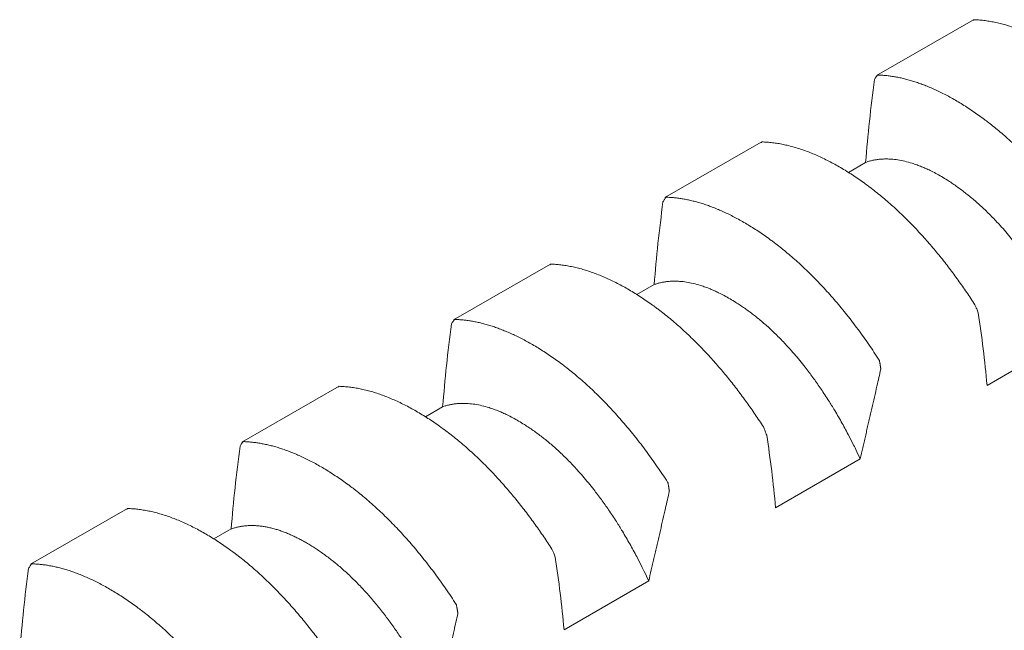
# Model space of a CAD drawing. Header units: millimetres. Extents: x 0 to 594, y 0 to 420.
# Tile 78 of 83: x 507.66 to 514.24, y 374.2 to 378.28. Entities that reach past the tile are written whole.
import ezdxf

# ---------------------------------------------------------------- set-up
doc = ezdxf.new("R2010")
doc.units = ezdxf.units.MM
doc.linetypes.add('K5LT_THIN', pattern=[0])
doc.layers.add('Системный слой', color=7, linetype='Continuous')

# ---------------------------------------------------------------- blocks, each defined once
blk = doc.blocks.new('U3')
at = {"layer": 'Системный слой', "color": 7, "linetype": 'K5LT_THIN', "lineweight": 18}
for p, q in [((513.3893, 377.9073), (514.0386, 378.2795)), ((511.9751, 377.0908), (512.6178, 377.4619)), ((513.3169, 377.3263), (513.2017, 377.2598)), ((510.5609, 376.2743), (511.2102, 376.6466)), ((511.9027, 376.5098), (511.7874, 376.4433)), ((514.1292, 375.8357), (514.6949, 376.1623)), ((509.1467, 375.4578), (509.796, 375.8301)), ((510.4885, 375.6933), (510.3732, 375.6268)), ((512.715, 375.0192), (513.2807, 375.3458)), ((507.7325, 374.6413), (508.3818, 375.0136)), ((509.0743, 374.8768), (508.959, 374.8103)), ((511.3008, 374.2027), (511.8665, 374.5293))]:
    blk.add_line(p, q, dxfattribs=at)
for points, knots in [([(514.0344, 378.2742), (514.0345, 378.2743), (514.0352, 378.2758), (514.0362, 378.2779), (514.0368, 378.2794), (514.0369, 378.2796), (514.0386, 378.2795)], [0.5459303, 0.5459303, 0.5459303, 0.5459303, 0.5612903, 0.7459807, 0.9001511, 1, 1, 1, 1]), ([(514.0386, 378.2795), (514.05, 378.2792), (514.0729, 378.2781), (514.1079, 378.2747), (514.1435, 378.2697), (514.1797, 378.2631), (514.2165, 378.2547), (514.2539, 378.2448), (514.2917, 378.2331), (514.3299, 378.2199), (514.3684, 378.205), (514.4072, 378.1886), (514.4462, 378.1707), (514.4853, 378.1512), (514.5246, 378.1303), (514.564, 378.108), (514.6034, 378.0843), (514.6427, 378.0593), (514.6819, 378.033), (514.7177, 378.0079), (514.7437, 377.9889), (514.7696, 377.9696), (514.7986, 377.9471), (514.8373, 377.9159), (514.8758, 377.8834), (514.9139, 377.8498), (514.9517, 377.8151), (514.9889, 377.7794), (515.0256, 377.743), (515.0615, 377.706), (515.0966, 377.6685), (515.1308, 377.6306), (515.1643, 377.5924), (515.197, 377.5539), (515.2289, 377.5149), (515.2602, 377.4757), (515.2909, 377.436), (515.3209, 377.3961), (515.3503, 377.3558), (515.379, 377.3154), (515.4072, 377.2745), (515.4348, 377.2335), (515.4529, 377.2058), (515.4618, 377.1919)], [0, 0, 0, 0, 0.02634, 0.052775, 0.079301, 0.105956, 0.132697, 0.159533, 0.186399, 0.213259, 0.240091, 0.266892, 0.293663, 0.320386, 0.347081, 0.373754, 0.400414, 0.427032, 0.453584, 0.479965, 0.499738, 0.506229, 0.532478, 0.558829, 0.585011, 0.611012, 0.636668, 0.662151, 0.687116, 0.711701, 0.735673, 0.75939, 0.782546, 0.805391, 0.827824, 0.850167, 0.872198, 0.894026, 0.915535, 0.936929, 0.958083, 0.979105, 1, 1, 1, 1]), ([(513.3917, 377.9033), (513.3902, 377.9012), (513.3857, 377.8949), (513.3797, 377.8861), (513.3761, 377.8794)], [0.4502886, 0.4502886, 0.4502886, 0.4502886, 0.6666667, 0.9852483, 0.9852483, 0.9852483, 0.9852483]), ([(513.3985, 377.91), (513.3966, 377.91), (513.3953, 377.9082), (513.3925, 377.9044), (513.3917, 377.9033)], [0, 0, 0, 0, 0.3333333, 0.4502886, 0.4502886, 0.4502886, 0.4502886]), ([(514.8217, 376.8223), (514.8104, 376.8399), (514.7874, 376.8749), (514.7525, 376.9264), (514.7169, 376.9771), (514.6806, 377.0268), (514.6438, 377.0757), (514.6065, 377.1235), (514.5687, 377.1701), (514.5305, 377.2156), (514.492, 377.2598), (514.4532, 377.3026), (514.4142, 377.344), (514.375, 377.384), (514.3357, 377.4226), (514.2964, 377.4597), (514.257, 377.4952), (514.2176, 377.5293), (514.1784, 377.5617), (514.1426, 377.59), (514.1167, 377.6096), (514.0908, 377.6287), (514.0617, 377.6496), (514.023, 377.6762), (513.9845, 377.7014), (513.9464, 377.725), (513.9087, 377.7472), (513.8714, 377.7679), (513.8347, 377.787), (513.7988, 377.8045), (513.7637, 377.8205), (513.7295, 377.8349), (513.696, 377.8479), (513.6634, 377.8596), (513.6314, 377.8699), (513.6001, 377.8789), (513.5694, 377.8868), (513.5394, 377.8935), (513.51, 377.899), (513.4813, 377.9034), (513.4531, 377.9067), (513.4255, 377.9089), (513.4075, 377.9097), (513.3985, 377.91)], [0, 0, 0, 0, 0.02634, 0.052775, 0.079301, 0.105956, 0.132697, 0.159533, 0.186399, 0.213259, 0.240091, 0.266892, 0.293663, 0.320386, 0.347081, 0.373754, 0.400414, 0.427032, 0.453584, 0.479965, 0.499738, 0.506229, 0.532478, 0.558829, 0.585011, 0.611012, 0.636668, 0.662151, 0.687116, 0.711701, 0.735673, 0.75939, 0.782546, 0.805391, 0.827824, 0.850167, 0.872198, 0.894026, 0.915535, 0.936929, 0.958083, 0.979105, 1, 1, 1, 1]), ([(512.6202, 377.4577), (512.6203, 377.4578), (512.621, 377.4593), (512.622, 377.4615), (512.6226, 377.4629), (512.6227, 377.4631), (512.6244, 377.4631)], [0.5459259, 0.5459259, 0.5459259, 0.5459259, 0.5612878, 0.7459777, 0.9001489, 1, 1, 1, 1]), ([(512.6244, 377.4631), (512.6357, 377.4627), (512.6587, 377.4616), (512.6936, 377.4582), (512.7293, 377.4532), (512.7655, 377.4466), (512.8023, 377.4383), (512.8397, 377.4283), (512.8775, 377.4166), (512.9156, 377.4034), (512.9542, 377.3885), (512.9929, 377.3721), (513.0319, 377.3542), (513.0711, 377.3347), (513.1104, 377.3138), (513.1497, 377.2915), (513.1891, 377.2678), (513.2285, 377.2428), (513.2677, 377.2165), (513.3035, 377.1914), (513.3295, 377.1724), (513.3553, 377.1531), (513.3844, 377.1307), (513.4231, 377.0994), (513.4616, 377.0669), (513.4997, 377.0333), (513.5375, 376.9986), (513.5747, 376.9629), (513.6114, 376.9265), (513.6473, 376.8895), (513.6824, 376.852), (513.7166, 376.8141), (513.7501, 376.7759), (513.7828, 376.7374), (513.8147, 376.6984), (513.846, 376.6592), (513.8767, 376.6195), (513.9067, 376.5796), (513.9361, 376.5393), (513.9648, 376.4989), (513.993, 376.4581), (514.0206, 376.417), (514.0387, 376.3893), (514.0476, 376.3754)], [0, 0, 0, 0, 0.02634, 0.052775, 0.079301, 0.105956, 0.132697, 0.159533, 0.186399, 0.213259, 0.240091, 0.266892, 0.293663, 0.320386, 0.347081, 0.373754, 0.400414, 0.427032, 0.453584, 0.479965, 0.499738, 0.506229, 0.532478, 0.558829, 0.585011, 0.611012, 0.636668, 0.662151, 0.687116, 0.711701, 0.735673, 0.75939, 0.782546, 0.805391, 0.827824, 0.850167, 0.872198, 0.894027, 0.915535, 0.936929, 0.958083, 0.979105, 1, 1, 1, 1]), ([(513.3169, 377.3263), (513.324, 377.3289), (513.3384, 377.3335), (513.3606, 377.3393), (513.3833, 377.3437), (513.4066, 377.3469), (513.4313, 377.3489), (513.4583, 377.3494), (513.4923, 377.3481), (513.5329, 377.3435), (513.5795, 377.3344), (513.6223, 377.3226), (513.6599, 377.3099), (513.6907, 377.298), (513.7198, 377.2856), (513.7513, 377.2709), (513.7863, 377.253), (513.8249, 377.2314), (513.8606, 377.2096), (513.8933, 377.1883), (513.9228, 377.168), (513.9524, 377.1466), (513.9801, 377.1256), (514, 377.11), (514.0199, 377.0939), (514.0417, 377.0758), (514.0714, 377.0499), (514.1009, 377.0229), (514.1303, 376.9949), (514.1595, 376.9659), (514.1884, 376.9358), (514.2202, 376.9014), (514.2546, 376.8625), (514.2913, 376.8188), (514.3242, 376.7778), (514.3531, 376.7401), (514.3784, 376.7061), (514.403, 376.6719), (514.4276, 376.6365), (514.453, 376.5989), (514.4838, 376.5515), (514.5229, 376.4887), (514.5684, 376.4109), (514.6107, 376.3332), (514.6425, 376.2713), (514.6692, 376.2171), (514.6851, 376.1835), (514.6949, 376.1623)], [0, 0, 0, 0, 0.019411, 0.038863, 0.058341, 0.077822, 0.097283, 0.118879, 0.142628, 0.177154, 0.211649, 0.246143, 0.269832, 0.291356, 0.31072, 0.330082, 0.35587, 0.381654, 0.407442, 0.426765, 0.446068, 0.465342, 0.484619, 0.499997, 0.503892, 0.523184, 0.542465, 0.561714, 0.580941, 0.600162, 0.619369, 0.638567, 0.663868, 0.688906, 0.713692, 0.731833, 0.74972, 0.767241, 0.784651, 0.803214, 0.823048, 0.853533, 0.892434, 0.93014, 0.957299, 0.973195, 1, 1, 1, 1]), ([(511.9775, 377.0868), (511.976, 377.0847), (511.9715, 377.0784), (511.9655, 377.0696), (511.9619, 377.0629)], [0.4502834, 0.4502834, 0.4502834, 0.4502834, 0.6666667, 0.9852485, 0.9852485, 0.9852485, 0.9852485]), ([(511.9843, 377.0935), (511.9823, 377.0935), (511.981, 377.0917), (511.9783, 377.0879), (511.9775, 377.0868)], [0, 0, 0, 0, 0.3333333, 0.4502834, 0.4502834, 0.4502834, 0.4502834]), ([(513.4075, 376.0058), (513.3962, 376.0234), (513.3732, 376.0584), (513.3383, 376.1099), (513.3027, 376.1606), (513.2664, 376.2103), (513.2296, 376.2592), (513.1923, 376.307), (513.1544, 376.3536), (513.1163, 376.3991), (513.0777, 376.4433), (513.039, 376.4861), (513, 376.5275), (512.9608, 376.5675), (512.9215, 376.6061), (512.8822, 376.6432), (512.8428, 376.6787), (512.8034, 376.7128), (512.7642, 376.7452), (512.7284, 376.7735), (512.7024, 376.7931), (512.6766, 376.8122), (512.6475, 376.8331), (512.6088, 376.8597), (512.5703, 376.8849), (512.5322, 376.9085), (512.4944, 376.9307), (512.4572, 376.9514), (512.4205, 376.9705), (512.3846, 376.988), (512.3495, 377.004), (512.3153, 377.0184), (512.2818, 377.0314), (512.2492, 377.0431), (512.2172, 377.0534), (512.1859, 377.0624), (512.1552, 377.0703), (512.1252, 377.077), (512.0958, 377.0825), (512.0671, 377.0869), (512.0389, 377.0902), (512.0113, 377.0924), (511.9932, 377.0932), (511.9843, 377.0935)], [0, 0, 0, 0, 0.02634, 0.052775, 0.079301, 0.105956, 0.132697, 0.159533, 0.186399, 0.213258, 0.240091, 0.266892, 0.293663, 0.320386, 0.347081, 0.373754, 0.400413, 0.427032, 0.453584, 0.479964, 0.499737, 0.506229, 0.532478, 0.558829, 0.58501, 0.611012, 0.636668, 0.662151, 0.687116, 0.711701, 0.735673, 0.75939, 0.782546, 0.805391, 0.827824, 0.850167, 0.872198, 0.894026, 0.915535, 0.936929, 0.958083, 0.979105, 1, 1, 1, 1]), ([(511.206, 376.6412), (511.2061, 376.6413), (511.2068, 376.6428), (511.2077, 376.645), (511.2084, 376.6464), (511.2085, 376.6466), (511.2102, 376.6466)], [0.5459308, 0.5459308, 0.5459308, 0.5459308, 0.5612906, 0.7459811, 0.9001513, 1, 1, 1, 1]), ([(511.2102, 376.6466), (511.2215, 376.6463), (511.2445, 376.6451), (511.2794, 376.6417), (511.315, 376.6367), (511.3513, 376.6301), (511.3881, 376.6218), (511.4254, 376.6118), (511.4632, 376.6001), (511.5014, 376.5869), (511.54, 376.572), (511.5787, 376.5556), (511.6177, 376.5377), (511.6569, 376.5182), (511.6962, 376.4973), (511.7355, 376.475), (511.7749, 376.4513), (511.8143, 376.4263), (511.8535, 376.4), (511.8893, 376.3749), (511.9153, 376.3559), (511.9411, 376.3366), (511.9702, 376.3142), (512.0089, 376.2829), (512.0474, 376.2504), (512.0855, 376.2168), (512.1233, 376.1821), (512.1605, 376.1465), (512.1972, 376.11), (512.2331, 376.073), (512.2682, 376.0355), (512.3024, 375.9976), (512.3359, 375.9594), (512.3685, 375.9209), (512.4005, 375.8819), (512.4318, 375.8427), (512.4625, 375.803), (512.4925, 375.7631), (512.5219, 375.7228), (512.5506, 375.6824), (512.5788, 375.6416), (512.6064, 375.6005), (512.6245, 375.5728), (512.6334, 375.5589)], [0, 0, 0, 0, 0.02634, 0.052775, 0.079301, 0.105956, 0.132697, 0.159533, 0.186399, 0.213259, 0.240091, 0.266892, 0.293663, 0.320386, 0.347081, 0.373754, 0.400414, 0.427032, 0.453584, 0.479965, 0.499738, 0.506229, 0.532478, 0.558829, 0.585011, 0.611012, 0.636668, 0.662151, 0.687116, 0.711701, 0.735673, 0.75939, 0.782546, 0.805391, 0.827824, 0.850167, 0.872198, 0.894026, 0.915535, 0.936929, 0.958083, 0.979105, 1, 1, 1, 1]), ([(511.9027, 376.5098), (511.9098, 376.5124), (511.9242, 376.517), (511.9464, 376.5228), (511.9691, 376.5272), (511.9924, 376.5304), (512.0171, 376.5324), (512.044, 376.5329), (512.0781, 376.5316), (512.1186, 376.527), (512.1653, 376.5179), (512.2081, 376.5061), (512.2457, 376.4934), (512.2765, 376.4815), (512.3056, 376.4691), (512.3371, 376.4544), (512.3721, 376.4365), (512.4107, 376.4149), (512.4464, 376.3931), (512.479, 376.3718), (512.5086, 376.3515), (512.5382, 376.3301), (512.5659, 376.3092), (512.5858, 376.2935), (512.6057, 376.2774), (512.6275, 376.2593), (512.6572, 376.2334), (512.6867, 376.2064), (512.7161, 376.1784), (512.7452, 376.1494), (512.7742, 376.1193), (512.806, 376.0849), (512.8404, 376.046), (512.8771, 376.0023), (512.9099, 375.9613), (512.9389, 375.9236), (512.9642, 375.8896), (512.9888, 375.8554), (513.0134, 375.82), (513.0388, 375.7824), (513.0696, 375.735), (513.1087, 375.6722), (513.1542, 375.5944), (513.1965, 375.5167), (513.2283, 375.4548), (513.255, 375.4006), (513.2709, 375.367), (513.2807, 375.3458)], [0, 0, 0, 0, 0.019411, 0.038863, 0.058341, 0.077822, 0.097283, 0.118879, 0.142628, 0.177154, 0.211649, 0.246143, 0.269832, 0.291356, 0.31072, 0.330082, 0.35587, 0.381654, 0.407442, 0.426765, 0.446068, 0.465342, 0.484619, 0.499997, 0.503892, 0.523184, 0.542465, 0.561714, 0.580941, 0.600162, 0.619369, 0.638567, 0.663868, 0.688907, 0.713692, 0.731833, 0.74972, 0.767241, 0.784651, 0.803214, 0.823048, 0.853533, 0.892434, 0.93014, 0.957299, 0.973195, 1, 1, 1, 1]), ([(514.0476, 376.3754), (514.0496, 376.3724), (514.0515, 376.3677), (514.0591, 376.349), (514.0664, 376.3305), (514.07, 376.3204)], [0, 0, 0, 0, 0.3333333, 0.6666667, 0.985248, 0.985248, 0.985248, 0.985248]), ([(510.5633, 376.2703), (510.5618, 376.2682), (510.5573, 376.2619), (510.5513, 376.2531), (510.5477, 376.2464)], [0.4502881, 0.4502881, 0.4502881, 0.4502881, 0.6666667, 0.9852484, 0.9852484, 0.9852484, 0.9852484]), ([(510.5701, 376.277), (510.5681, 376.277), (510.5668, 376.2752), (510.5641, 376.2714), (510.5633, 376.2703)], [0, 0, 0, 0, 0.3333333, 0.4502881, 0.4502881, 0.4502881, 0.4502881]), ([(511.9933, 375.1893), (511.9819, 375.2069), (511.959, 375.2419), (511.9241, 375.2934), (511.8884, 375.3441), (511.8522, 375.3938), (511.8154, 375.4427), (511.778, 375.4905), (511.7402, 375.5371), (511.702, 375.5826), (511.6635, 375.6268), (511.6247, 375.6696), (511.5858, 375.711), (511.5466, 375.751), (511.5073, 375.7896), (511.468, 375.8267), (511.4286, 375.8622), (511.3892, 375.8963), (511.35, 375.9287), (511.3142, 375.957), (511.2882, 375.9766), (511.2624, 375.9957), (511.2333, 376.0167), (511.1946, 376.0432), (511.1561, 376.0684), (511.118, 376.092), (511.0802, 376.1142), (511.043, 376.1349), (511.0063, 376.154), (510.9704, 376.1715), (510.9353, 376.1875), (510.9011, 376.2019), (510.8676, 376.2149), (510.8349, 376.2266), (510.803, 376.2369), (510.7717, 376.2459), (510.741, 376.2538), (510.711, 376.2605), (510.6816, 376.266), (510.6529, 376.2704), (510.6247, 376.2737), (510.5971, 376.2759), (510.579, 376.2767), (510.5701, 376.277)], [0, 0, 0, 0, 0.02634, 0.052775, 0.079301, 0.105956, 0.132697, 0.159533, 0.186399, 0.213258, 0.240091, 0.266892, 0.293663, 0.320386, 0.347081, 0.373754, 0.400413, 0.427032, 0.453584, 0.479964, 0.499738, 0.506229, 0.532478, 0.558829, 0.585011, 0.611012, 0.636668, 0.662151, 0.687116, 0.711701, 0.735673, 0.75939, 0.782546, 0.805391, 0.827824, 0.850167, 0.872198, 0.894026, 0.915535, 0.936929, 0.958083, 0.979105, 1, 1, 1, 1]), ([(513.4185, 375.9443), (513.4193, 375.9451), (513.4189, 375.9474), (513.4182, 375.9516), (513.4173, 375.9569), (513.4164, 375.9624), (513.4155, 375.9673), (513.4147, 375.972), (513.4138, 375.9771), (513.4127, 375.9837), (513.4112, 375.9919), (513.41, 375.999), (513.4093, 376.0026), (513.4092, 376.0032), (513.4075, 376.0058)], [0.0207323, 0.0207323, 0.0207323, 0.0207323, 0.0428738, 0.090708, 0.1467338, 0.1992065, 0.2507101, 0.2970709, 0.3612253, 0.4410497, 0.5612879, 0.7459779, 0.9001491, 1, 1, 1, 1]), ([(513.2807, 375.3458), (513.2865, 375.3705), (513.2952, 375.4077), (513.3068, 375.4575), (513.3155, 375.4949), (513.3242, 375.5325), (513.3329, 375.5699), (513.3416, 375.6075), (513.3502, 375.6451), (513.3617, 375.695), (513.376, 375.7573), (513.3959, 375.8445), (513.41, 375.9068), (513.4185, 375.9443)], [0, 0, 0, 0, 0.123718, 0.186012, 0.249454, 0.311365, 0.374222, 0.437076, 0.499829, 0.562449, 0.68732, 0.812104, 1, 1, 1, 1]), ([(509.7918, 375.8247), (509.7918, 375.8248), (509.7925, 375.8263), (509.7935, 375.8285), (509.7942, 375.8299), (509.7943, 375.8301), (509.796, 375.8301)], [0.5459264, 0.5459264, 0.5459264, 0.5459264, 0.5612881, 0.7459782, 0.9001493, 1, 1, 1, 1]), ([(509.796, 375.8301), (509.8073, 375.8298), (509.8302, 375.8286), (509.8652, 375.8252), (509.9008, 375.8202), (509.9371, 375.8136), (509.9739, 375.8053), (510.0112, 375.7953), (510.049, 375.7836), (510.0872, 375.7704), (510.1257, 375.7555), (510.1645, 375.7391), (510.2035, 375.7212), (510.2427, 375.7017), (510.282, 375.6808), (510.3213, 375.6585), (510.3607, 375.6348), (510.4001, 375.6098), (510.4393, 375.5836), (510.4751, 375.5584), (510.501, 375.5394), (510.5269, 375.5201), (510.556, 375.4977), (510.5947, 375.4664), (510.6332, 375.4339), (510.6713, 375.4003), (510.709, 375.3656), (510.7463, 375.33), (510.783, 375.2935), (510.8188, 375.2565), (510.854, 375.219), (510.8882, 375.1812), (510.9217, 375.1429), (510.9543, 375.1044), (510.9863, 375.0655), (511.0176, 375.0262), (511.0483, 374.9865), (511.0783, 374.9466), (511.1077, 374.9063), (511.1364, 374.8659), (511.1646, 374.8251), (511.1922, 374.784), (511.2102, 374.7563), (511.2192, 374.7424)], [0, 0, 0, 0, 0.02634, 0.052775, 0.079301, 0.105956, 0.132697, 0.159533, 0.186399, 0.213258, 0.240091, 0.266892, 0.293663, 0.320386, 0.347081, 0.373754, 0.400413, 0.427032, 0.453584, 0.479964, 0.499737, 0.506229, 0.532478, 0.558829, 0.58501, 0.611012, 0.636668, 0.662151, 0.687116, 0.711701, 0.735673, 0.75939, 0.782546, 0.805391, 0.827824, 0.850167, 0.872198, 0.894026, 0.915535, 0.936929, 0.958083, 0.979105, 1, 1, 1, 1]), ([(510.4885, 375.6933), (510.4956, 375.6959), (510.51, 375.7005), (510.5321, 375.7063), (510.5549, 375.7107), (510.5782, 375.7139), (510.6028, 375.7159), (510.6298, 375.7164), (510.6638, 375.7151), (510.7044, 375.7105), (510.7511, 375.7014), (510.7939, 375.6896), (510.8315, 375.6769), (510.8623, 375.665), (510.8914, 375.6526), (510.9229, 375.6379), (510.9579, 375.62), (510.9965, 375.5984), (511.0322, 375.5766), (511.0648, 375.5553), (511.0943, 375.5351), (511.124, 375.5137), (511.1517, 375.4927), (511.1716, 375.477), (511.1914, 375.4609), (511.2133, 375.4428), (511.243, 375.4169), (511.2725, 375.3899), (511.3019, 375.3619), (511.331, 375.3329), (511.36, 375.3028), (511.3918, 375.2684), (511.4262, 375.2295), (511.4629, 375.1858), (511.4957, 375.1448), (511.5247, 375.1071), (511.55, 375.0731), (511.5746, 375.0389), (511.5992, 375.0035), (511.6246, 374.9659), (511.6554, 374.9185), (511.6945, 374.8557), (511.74, 374.7779), (511.7823, 374.7002), (511.8141, 374.6383), (511.8408, 374.5841), (511.8567, 374.5505), (511.8665, 374.5293)], [0, 0, 0, 0, 0.019411, 0.038863, 0.058341, 0.077822, 0.097283, 0.118879, 0.142628, 0.177154, 0.211649, 0.246143, 0.269832, 0.291356, 0.31072, 0.330082, 0.35587, 0.381654, 0.407442, 0.426765, 0.446068, 0.465342, 0.484619, 0.499997, 0.503892, 0.523184, 0.542465, 0.561714, 0.580941, 0.600162, 0.619369, 0.638567, 0.663868, 0.688906, 0.713692, 0.731833, 0.74972, 0.767241, 0.784651, 0.803214, 0.823048, 0.853533, 0.892434, 0.93014, 0.957299, 0.973195, 1, 1, 1, 1]), ([(512.6334, 375.5589), (512.6353, 375.5559), (512.6373, 375.5512), (512.6449, 375.5325), (512.6522, 375.514), (512.6558, 375.5039)], [0, 0, 0, 0, 0.3333333, 0.6666667, 0.9852483, 0.9852483, 0.9852483, 0.9852483]), ([(509.149, 375.4538), (509.1475, 375.4517), (509.1431, 375.4454), (509.137, 375.4367), (509.1334, 375.4299)], [0.4502913, 0.4502913, 0.4502913, 0.4502913, 0.6666667, 0.985248, 0.985248, 0.985248, 0.985248]), ([(509.1559, 375.4605), (509.1539, 375.4605), (509.1526, 375.4587), (509.1498, 375.4549), (509.149, 375.4538)], [0, 0, 0, 0, 0.3333333, 0.4502913, 0.4502913, 0.4502913, 0.4502913]), ([(510.5791, 374.3728), (510.5677, 374.3904), (510.5448, 374.4254), (510.5098, 374.4769), (510.4742, 374.5276), (510.438, 374.5773), (510.4012, 374.6262), (510.3638, 374.674), (510.326, 374.7207), (510.2878, 374.7661), (510.2493, 374.8103), (510.2105, 374.8531), (510.1715, 374.8945), (510.1324, 374.9345), (510.0931, 374.9731), (510.0537, 375.0102), (510.0143, 375.0458), (509.975, 375.0798), (509.9358, 375.1122), (509.9, 375.1405), (509.874, 375.1601), (509.8481, 375.1792), (509.8191, 375.2002), (509.7804, 375.2267), (509.7419, 375.2519), (509.7038, 375.2755), (509.666, 375.2977), (509.6288, 375.3184), (509.5921, 375.3375), (509.5562, 375.355), (509.5211, 375.371), (509.4869, 375.3854), (509.4534, 375.3984), (509.4207, 375.4101), (509.3888, 375.4204), (509.3575, 375.4295), (509.3268, 375.4373), (509.2968, 375.444), (509.2674, 375.4495), (509.2387, 375.4539), (509.2105, 375.4572), (509.1829, 375.4594), (509.1648, 375.4602), (509.1559, 375.4605)], [0, 0, 0, 0, 0.02634, 0.052775, 0.079301, 0.105956, 0.132697, 0.159533, 0.186399, 0.213259, 0.240091, 0.266892, 0.293663, 0.320386, 0.347081, 0.373754, 0.400414, 0.427032, 0.453584, 0.479965, 0.499738, 0.506229, 0.532478, 0.558829, 0.585011, 0.611012, 0.636668, 0.662151, 0.687116, 0.711701, 0.735673, 0.75939, 0.782546, 0.805391, 0.827824, 0.850167, 0.872198, 0.894027, 0.915535, 0.936929, 0.958083, 0.979105, 1, 1, 1, 1]), ([(512.0043, 375.1278), (512.0051, 375.1286), (512.0047, 375.1309), (512.004, 375.1351), (512.0031, 375.1404), (512.0022, 375.1459), (512.0013, 375.1508), (512.0005, 375.1555), (511.9996, 375.1606), (511.9985, 375.1672), (511.997, 375.1754), (511.9957, 375.1825), (511.9951, 375.1861), (511.995, 375.1868), (511.9933, 375.1893)], [0.0207324, 0.0207324, 0.0207324, 0.0207324, 0.0428739, 0.0907083, 0.1467342, 0.1992071, 0.2507109, 0.2970719, 0.3612267, 0.4410514, 0.5612901, 0.7459805, 0.900151, 1, 1, 1, 1]), ([(511.8665, 374.5293), (511.8723, 374.554), (511.8809, 374.5912), (511.8926, 374.641), (511.9013, 374.6784), (511.91, 374.716), (511.9187, 374.7534), (511.9274, 374.791), (511.936, 374.8286), (511.9475, 374.8785), (511.9618, 374.9408), (511.9817, 375.028), (511.9958, 375.0903), (512.0043, 375.1278)], [0, 0, 0, 0, 0.123718, 0.186012, 0.249454, 0.311365, 0.374222, 0.437076, 0.499829, 0.562449, 0.68732, 0.812104, 1, 1, 1, 1]), ([(508.3776, 375.0082), (508.3776, 375.0083), (508.3783, 375.0098), (508.3793, 375.012), (508.38, 375.0134), (508.3801, 375.0136), (508.3818, 375.0136)], [0.5459231, 0.5459231, 0.5459231, 0.5459231, 0.561285, 0.7459739, 0.9001459, 1, 1, 1, 1]), ([(508.3818, 375.0136), (508.3931, 375.0133), (508.416, 375.0121), (508.451, 375.0087), (508.4866, 375.0037), (508.5228, 374.9971), (508.5597, 374.9888), (508.597, 374.9788), (508.6348, 374.9671), (508.673, 374.9539), (508.7115, 374.939), (508.7503, 374.9226), (508.7893, 374.9047), (508.8285, 374.8853), (508.8677, 374.8644), (508.9071, 374.842), (508.9465, 374.8183), (508.9859, 374.7933), (509.0251, 374.7671), (509.0609, 374.7419), (509.0868, 374.7229), (509.1127, 374.7036), (509.1418, 374.6812), (509.1805, 374.6499), (509.2189, 374.6174), (509.2571, 374.5838), (509.2948, 374.5491), (509.3321, 374.5135), (509.3688, 374.477), (509.4046, 374.44), (509.4397, 374.4025), (509.474, 374.3647), (509.5075, 374.3264), (509.5401, 374.2879), (509.5721, 374.249), (509.6034, 374.2097), (509.6341, 374.17), (509.6641, 374.1301), (509.6934, 374.0898), (509.7222, 374.0494), (509.7503, 374.0086), (509.7779, 373.9675), (509.796, 373.9398), (509.805, 373.9259)], [0, 0, 0, 0, 0.02634, 0.052775, 0.079301, 0.105956, 0.132697, 0.159533, 0.186399, 0.213258, 0.240091, 0.266892, 0.293663, 0.320386, 0.347081, 0.373754, 0.400414, 0.427032, 0.453584, 0.479965, 0.499737, 0.506229, 0.532478, 0.558829, 0.585011, 0.611012, 0.636668, 0.662151, 0.687116, 0.711701, 0.735673, 0.75939, 0.782546, 0.805391, 0.827824, 0.850167, 0.872198, 0.894026, 0.915535, 0.936929, 0.958083, 0.979105, 1, 1, 1, 1]), ([(509.0743, 374.8768), (509.0813, 374.8793), (509.0956, 374.884), (509.1176, 374.8897), (509.1402, 374.8942), (509.1634, 374.8973), (509.1872, 374.8993), (509.2116, 374.8999), (509.2365, 374.8992), (509.2618, 374.8973), (509.2876, 374.894), (509.3139, 374.8895), (509.3405, 374.8836), (509.3675, 374.8765), (509.3948, 374.8681), (509.4224, 374.8585), (509.4503, 374.8476), (509.4785, 374.8355), (509.5068, 374.8222), (509.5354, 374.8078), (509.564, 374.7922), (509.5928, 374.7755), (509.6215, 374.7578), (509.6503, 374.7391), (509.679, 374.7193), (509.7076, 374.6987), (509.7357, 374.6775), (509.7547, 374.6626), (509.7737, 374.6473), (509.7932, 374.6313), (509.8217, 374.6066), (509.8504, 374.5808), (509.8791, 374.5537), (509.9077, 374.5256), (509.9362, 374.4964), (509.9644, 374.4663), (509.9923, 374.4353), (510.0198, 374.4037), (510.0468, 374.3715), (510.0732, 374.3388), (510.0991, 374.3056), (510.1243, 374.2722), (510.149, 374.2384), (510.173, 374.2044), (510.1964, 374.1703), (510.219, 374.1363), (510.2409, 374.1024), (510.2619, 374.0687), (510.2823, 374.0353), (510.3018, 374.0022), (510.3208, 373.9694), (510.3391, 373.9367), (510.3568, 373.9042), (510.374, 373.8719), (510.3906, 373.8399), (510.4067, 373.808), (510.4223, 373.7763), (510.4375, 373.7446), (510.4474, 373.7234), (510.4523, 373.7128)], [0, 0, 0, 0, 0.019523, 0.039003, 0.058455, 0.077893, 0.097344, 0.116789, 0.136218, 0.15561, 0.174983, 0.194331, 0.213659, 0.232954, 0.252243, 0.271527, 0.290806, 0.310075, 0.329351, 0.348615, 0.367854, 0.387025, 0.406147, 0.425188, 0.44418, 0.463093, 0.48194, 0.49977, 0.500697, 0.519472, 0.538386, 0.557445, 0.576579, 0.595704, 0.614745, 0.6337, 0.652425, 0.670972, 0.689214, 0.70731, 0.725069, 0.742625, 0.759889, 0.777064, 0.79388, 0.810435, 0.826538, 0.842454, 0.857903, 0.873075, 0.887885, 0.902604, 0.917045, 0.931295, 0.94526, 0.959129, 0.972826, 0.986447, 1, 1, 1, 1]), ([(511.2192, 374.7424), (511.2211, 374.7394), (511.2231, 374.7347), (511.2307, 374.716), (511.238, 374.6975), (511.2416, 374.6874)], [0, 0, 0, 0, 0.3333333, 0.6666667, 0.9852484, 0.9852484, 0.9852484, 0.9852484]), ([(507.7348, 374.6373), (507.7333, 374.6352), (507.7289, 374.6289), (507.7228, 374.6202), (507.7192, 374.6134)], [0.4502877, 0.4502877, 0.4502877, 0.4502877, 0.6666667, 0.9852484, 0.9852484, 0.9852484, 0.9852484]), ([(507.7416, 374.644), (507.7397, 374.644), (507.7384, 374.6423), (507.7356, 374.6384), (507.7348, 374.6373)], [0, 0, 0, 0, 0.3333333, 0.4502877, 0.4502877, 0.4502877, 0.4502877]), ([(509.1649, 373.5563), (509.1535, 373.574), (509.1306, 373.6089), (509.0956, 373.6604), (509.06, 373.7111), (509.0238, 373.7608), (508.987, 373.8097), (508.9496, 373.8575), (508.9118, 373.9042), (508.8736, 373.9496), (508.8351, 373.9938), (508.7963, 374.0366), (508.7573, 374.078), (508.7182, 374.118), (508.6789, 374.1566), (508.6395, 374.1937), (508.6001, 374.2293), (508.5608, 374.2633), (508.5216, 374.2957), (508.4857, 374.324), (508.4598, 374.3436), (508.4339, 374.3628), (508.4049, 374.3837), (508.3662, 374.4102), (508.3277, 374.4354), (508.2896, 374.459), (508.2518, 374.4812), (508.2145, 374.5019), (508.1779, 374.521), (508.142, 374.5385), (508.1069, 374.5545), (508.0726, 374.5689), (508.0391, 374.582), (508.0065, 374.5936), (507.9745, 374.6039), (507.9432, 374.613), (507.9125, 374.6208), (507.8826, 374.6275), (507.8532, 374.633), (507.8244, 374.6374), (507.7963, 374.6407), (507.7687, 374.6429), (507.7506, 374.6438), (507.7416, 374.644)], [0, 0, 0, 0, 0.02634, 0.052775, 0.079301, 0.105956, 0.132697, 0.159533, 0.186399, 0.213258, 0.240091, 0.266892, 0.293663, 0.320386, 0.347081, 0.373754, 0.400413, 0.427032, 0.453584, 0.479964, 0.499738, 0.506229, 0.532478, 0.558829, 0.585011, 0.611012, 0.636668, 0.662151, 0.687116, 0.711701, 0.735673, 0.75939, 0.782546, 0.805391, 0.827824, 0.850167, 0.872198, 0.894026, 0.915535, 0.936929, 0.958083, 0.979105, 1, 1, 1, 1]), ([(510.5901, 374.3113), (510.5908, 374.3121), (510.5905, 374.3144), (510.5898, 374.3186), (510.5889, 374.3239), (510.5879, 374.3294), (510.5871, 374.3343), (510.5863, 374.339), (510.5854, 374.3441), (510.5843, 374.3507), (510.5828, 374.3589), (510.5815, 374.366), (510.5809, 374.3696), (510.5808, 374.3703), (510.5791, 374.3728)], [0.0207323, 0.0207323, 0.0207323, 0.0207323, 0.0428738, 0.090708, 0.1467337, 0.1992065, 0.25071, 0.2970708, 0.3612252, 0.4410495, 0.5612876, 0.7459776, 0.9001489, 1, 1, 1, 1]), ([(510.4523, 373.7128), (510.458, 373.7375), (510.4667, 373.7747), (510.4783, 373.8245), (510.4871, 373.8619), (510.4958, 373.8995), (510.5045, 373.9369), (510.5131, 373.9745), (510.5218, 374.0121), (510.5333, 374.062), (510.5476, 374.1243), (510.5675, 374.2115), (510.5816, 374.2738), (510.5901, 374.3113)], [0, 0, 0, 0, 0.123718, 0.186012, 0.249454, 0.311365, 0.374222, 0.437076, 0.499829, 0.562449, 0.68732, 0.812104, 1, 1, 1, 1])]:
    blk.add_open_spline(points, degree=3, knots=knots, dxfattribs=at)
for points in [[(513.3761, 377.8794), (513.3644, 377.7864), (513.3409, 377.6005), (513.3249, 377.4177), (513.3169, 377.3263)], [(511.9619, 377.0629), (511.9502, 376.9699), (511.9267, 376.784), (511.9107, 376.6012), (511.9027, 376.5098)], [(514.07, 376.3204), (514.0817, 376.241), (514.1052, 376.0821), (514.1212, 375.9178), (514.1292, 375.8357)], [(510.5477, 376.2464), (510.5359, 376.1534), (510.5125, 375.9675), (510.4965, 375.7847), (510.4885, 375.6933)], [(512.6558, 375.5039), (512.6675, 375.4245), (512.691, 375.2656), (512.707, 375.1013), (512.715, 375.0192)], [(509.1334, 375.4299), (509.1217, 375.3369), (509.0983, 375.151), (509.0823, 374.9682), (509.0743, 374.8768)], [(511.2416, 374.6874), (511.2533, 374.608), (511.2767, 374.4491), (511.2928, 374.2849), (511.3008, 374.2027)], [(507.7192, 374.6134), (507.7075, 374.5204), (507.6841, 374.3345), (507.6681, 374.1517), (507.6601, 374.0603)]]:
    blk.add_open_spline(points, degree=3, dxfattribs=at)

msp = doc.modelspace()

# ---------------------------------------------------------------- block references
at = {"layer": 'Системный слой'}
msp.add_blockref('U3', (0, 0), dxfattribs=at)

doc.saveas('drawing.dxf')
